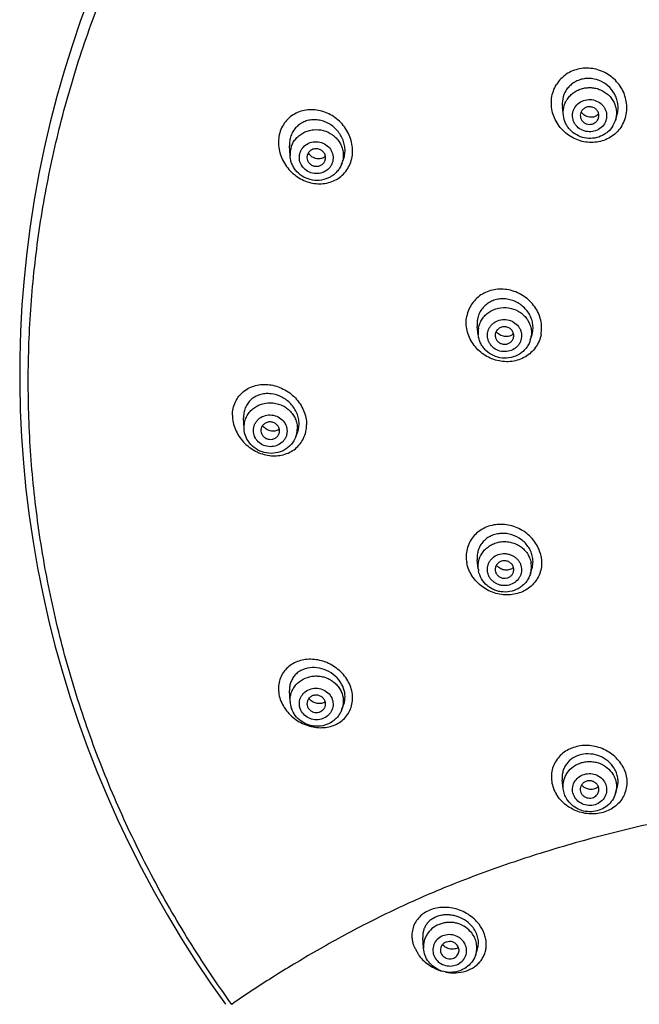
# Model space of a CAD drawing. Header units: millimetres. Extents: x 163 to 790, y -558 to 214.
# Tile 25 of 40: x 392 to 425, y 120 to 173. Entities that reach past the tile are written whole.
import ezdxf

# ---------------------------------------------------------------- set-up
doc = ezdxf.new("R2010")
doc.units = ezdxf.units.MM
doc.header["$LTSCALE"] = 23.1
doc.layers.get('0').update_dxf_attribs({"linetype": 'CONTINUOUS'})

msp = doc.modelspace()

# ---------------------------------------------------------------- linework, layer by layer
at = {"color": 7, "linetype": 'CONTINUOUS'}
for p, q in [((420.831, 167.68), (420.778, 168.105)), ((423.625, 167.418), (423.706, 167.669)), ((406.146, 165.525), (406.118, 166.049)), ((408.02, 165.251), (408.028, 165.27)), ((408.918, 165.068), (409.004, 165.284)), ((409.004, 165.284), (409.025, 165.342)), ((416.257, 155.888), (416.208, 156.345)), ((419.053, 155.599), (419.137, 155.857)), ((403.65, 151.486), (403.651, 151.429)), ((403.675, 150.866), (403.651, 151.429)), ((404.582, 150.751), (404.582, 150.733)), ((406.453, 150.407), (406.544, 150.644)), ((416.256, 143.319), (416.207, 143.796)), ((417.17, 143.238), (417.175, 143.202)), ((419.058, 143.039), (419.144, 143.316)), ((406.145, 136.183), (406.118, 136.766)), ((408.935, 135.765), (409.032, 136.035)), ((420.829, 131.491), (420.774, 131.973)), ((423.637, 131.251), (423.726, 131.557)), ((413.316, 122.918), (413.277, 123.497)), ((416.12, 122.575), (416.218, 122.881))]:
    msp.add_line(p, q, dxfattribs=at)
at = {"color": 9, "linetype": 'CONTINUOUS'}
for p, q in [((408.938, 165.124), (408.918, 165.068)), ((408.918, 165.068), (408.918, 165.068)), ((403.675, 150.866), (403.674, 150.918)), ((403.675, 150.866), (403.675, 150.866)), ((416.12, 122.575), (416.12, 122.575))]:
    msp.add_line(p, q, dxfattribs=at)
at = {"color": 7, "linetype": 'CONTINUOUS'}
msp.add_lwpolyline([(395.384, 174.128), (394.891, 172.786), (394.432, 171.434), (394.006, 170.071), (393.615, 168.7), (393.259, 167.321), (392.937, 165.935), (392.649, 164.541), (392.397, 163.142), (392.18, 161.737), (391.998, 160.328), (391.851, 158.916), (391.74, 157.5), (391.664, 156.083), (391.623, 154.664), (391.618, 153.244), (391.649, 151.825), (391.715, 150.408), (391.817, 148.991), (391.954, 147.578), (392.126, 146.168), (392.333, 144.762), (392.576, 143.362), (392.854, 141.966), (393.166, 140.578), (393.513, 139.197), (393.895, 137.823), (394.311, 136.459), (394.761, 135.104), (395.245, 133.759), (395.762, 132.426), (396.313, 131.104), (396.897, 129.795), (397.513, 128.499), (398.161, 127.217), (398.842, 125.95), (399.554, 124.699), (400.297, 123.463), (401.071, 122.244), (401.875, 121.043), (402.677, 119.906)], dxfattribs=at)
for centre, radius, start, end in [((422.283, 167.679), 0.457, 328.4628, 342.1369), ((422.336, 167.833), 1.354, 328.4577, 342.161), ((407.718, 166.043), 0.699, 211.8259, 214.783), ((407.72, 166.045), 0.702, 214.7813, 215.7964), ((407.6, 165.418), 0.453, 331.4928, 338.2834), ((407.604, 165.417), 0.448, 340.9505, 345.7018), ((417.614, 155.864), 0.447, 169.4389, 186.1014), ((417.72, 155.853), 0.446, 342.0719, 349.375), ((417.875, 156.265), 1.326, 342.086, 349.3921), ((405.024, 150.751), 0.443, 175.2172, 179.9979), ((405.028, 150.751), 0.446, 182.3746, 184.7686), ((405.267, 151.209), 0.496, 303.5508, 307.9781), ((417.582, 143.457), 1.333, 185.9396, 190.6139), ((417.798, 143.779), 0.526, 305.8358, 310.4052), ((417.802, 143.774), 0.52, 310.4112, 312.211), ((417.726, 143.272), 0.441, 342.6572, 10.6555), ((407.48, 136.247), 1.336, 182.7466, 199.0671), ((407.501, 136.069), 0.447, 182.7769, 199.0743), ((407.746, 136.574), 0.497, 298.355, 305.5576)]:
    msp.add_arc(centre, radius, start, end, dxfattribs=at)
at = {"color": 9, "linetype": 'CONTINUOUS'}
for centre, radius, start, end in [((407.427, 165.592), 1.283, 160.9428, 182.9959), ((407.723, 165.543), 1.286, 340.9501, 348.2558), ((407.728, 165.542), 1.28, 348.2616, 348.56), ((417.525, 156.025), 1.276, 169.3945, 186.1462), ((417.836, 155.993), 1.28, 342.0717, 349.3774), ((417.841, 155.992), 1.274, 349.3868, 353.0582), ((405.267, 150.864), 1.27, 348.9724, 359.9915), ((405.266, 150.865), 1.272, 338.8912, 348.9391), ((417.845, 143.416), 1.27, 355.9345, 10.624), ((417.847, 143.417), 1.268, 342.67, 352.2061), ((417.853, 143.416), 1.263, 352.2201, 355.9076)]:
    msp.add_arc(centre, radius, start, end, dxfattribs=at)
for points, knots in [([(403.012, 119.902), (402.21, 121.015), (400.686, 123.293), (398.646, 126.853), (396.866, 130.534), (395.356, 134.321), (394.121, 138.195), (393.168, 142.139), (392.501, 146.134), (392.123, 150.163), (392.037, 154.207), (392.241, 158.246), (392.736, 162.264), (393.52, 166.24), (394.587, 170.158), (395.934, 173.999), (397.555, 177.745), (400.074, 182.597), (403.873, 188.346), (409.368, 194.585), (415.708, 200.069), (422.775, 204.697), (430.44, 208.386), (438.562, 211.068), (446.993, 212.697), (452.72, 213.058), (455.583, 213.052)], [0, 0, 0, 0, 0.031051, 0.061986, 0.092817, 0.123552, 0.154206, 0.184794, 0.215331, 0.245835, 0.276324, 0.306817, 0.337332, 0.367886, 0.398497, 0.429181, 0.459952, 0.490822, 0.552867, 0.615414, 0.678485, 0.742066, 0.806103, 0.870515, 0.93519, 1, 1, 1, 1]), ([(423.968, 167.121), (424.037, 167.23), (424.148, 167.466), (424.238, 167.847), (424.251, 168.242), (424.184, 168.634), (424.042, 169.01), (423.832, 169.354), (423.561, 169.655), (423.239, 169.902), (422.88, 170.086), (422.494, 170.201), (422.097, 170.242), (421.703, 170.207), (421.326, 170.095), (420.983, 169.91), (420.685, 169.659), (420.527, 169.454), (420.461, 169.344)], [0, 0, 0, 0, 0.061218, 0.122827, 0.184948, 0.247634, 0.310861, 0.374507, 0.4384, 0.502333, 0.566096, 0.629501, 0.69241, 0.754752, 0.816539, 0.877883, 0.938962, 1, 1, 1, 1]), ([(423.968, 167.121), (423.902, 167.011), (423.743, 166.806), (423.446, 166.555), (423.102, 166.37), (422.725, 166.257), (422.331, 166.221), (421.933, 166.261), (421.547, 166.376), (421.188, 166.56), (420.867, 166.808), (420.596, 167.109), (420.386, 167.454), (420.244, 167.83), (420.178, 168.223), (420.19, 168.618), (420.28, 168.999), (420.392, 169.235), (420.461, 169.344)], [0, 0, 0, 0, 0.061013, 0.122109, 0.183492, 0.245318, 0.307689, 0.370601, 0.433984, 0.497707, 0.561594, 0.62545, 0.68908, 0.752316, 0.815031, 0.877181, 0.938802, 1, 1, 1, 1]), ([(421.013, 168.517), (421.057, 168.588), (421.158, 168.723), (421.345, 168.894), (421.563, 169.03), (421.803, 169.126), (422.058, 169.179), (422.319, 169.188), (422.578, 169.152), (422.907, 169.046), (423.273, 168.812), (423.531, 168.466), (423.649, 168.152), (423.691, 167.907), (423.686, 167.658), (423.65, 167.497), (423.625, 167.418)], [0, 0, 0, 0, 0.061607, 0.123808, 0.186633, 0.250029, 0.313871, 0.377979, 0.44214, 0.506134, 0.632378, 0.756237, 0.817571, 0.878503, 0.939236, 1, 1, 1, 1]), ([(420.831, 167.68), (420.813, 167.824), (420.826, 168.119), (420.937, 168.393), (421.013, 168.517)], [0, 0, 0, 0, 0.498958, 1, 1, 1, 1]), ([(421.446, 168.118), (421.506, 168.216), (421.671, 168.391), (421.999, 168.539), (422.362, 168.558), (422.708, 168.444), (422.939, 168.251), (423.067, 168.055), (423.131, 167.894), (423.161, 167.724), (423.155, 167.553), (423.113, 167.386), (423.064, 167.282), (423.034, 167.234)], [0, 0, 0, 0, 0.123736, 0.250093, 0.378118, 0.505924, 0.631746, 0.693956, 0.755559, 0.816718, 0.877666, 0.938673, 1, 1, 1, 1]), ([(409.407, 165.178), (409.495, 165.423), (409.551, 165.966), (409.326, 166.746), (408.915, 167.297), (408.494, 167.633), (408.143, 167.825), (407.769, 167.951), (407.385, 168.006), (407.003, 167.988), (406.636, 167.895), (406.3, 167.727), (406.008, 167.489), (405.773, 167.191), (405.664, 166.961), (405.623, 166.84)], [0, 0, 0, 0, 0.125031, 0.253819, 0.383812, 0.448551, 0.512538, 0.575573, 0.637572, 0.698588, 0.758821, 0.818615, 0.878434, 0.938752, 1, 1, 1, 1]), ([(423.034, 167.234), (422.974, 167.136), (422.809, 166.961), (422.481, 166.812), (422.117, 166.794), (421.772, 166.907), (421.54, 167.101), (421.412, 167.297), (421.348, 167.458), (421.319, 167.628), (421.325, 167.799), (421.366, 167.966), (421.416, 168.069), (421.446, 168.118)], [0, 0, 0, 0, 0.123736, 0.250093, 0.378118, 0.505924, 0.631746, 0.693956, 0.755559, 0.816718, 0.877666, 0.938673, 1, 1, 1, 1]), ([(405.623, 166.84), (405.536, 166.596), (405.479, 166.052), (405.666, 165.401), (405.947, 164.939), (406.216, 164.633), (406.53, 164.379), (406.88, 164.186), (407.254, 164.059), (407.64, 164.004), (408.023, 164.023), (408.392, 164.118), (408.73, 164.288), (409.022, 164.528), (409.258, 164.827), (409.367, 165.058), (409.407, 165.178)], [0, 0, 0, 0, 0.124906, 0.253582, 0.318718, 0.3837, 0.44821, 0.512006, 0.574932, 0.636928, 0.69805, 0.75847, 0.818476, 0.878465, 0.938844, 1, 1, 1, 1]), ([(406.214, 166.011), (406.242, 166.091), (406.314, 166.248), (406.467, 166.458), (406.659, 166.636), (406.884, 166.777), (407.133, 166.874), (407.485, 166.943), (407.941, 166.908), (408.355, 166.716), (408.626, 166.485), (408.792, 166.279), (408.916, 166.048), (408.992, 165.799), (409.017, 165.542), (409, 165.371), (408.983, 165.288)], [0, 0, 0, 0, 0.06095, 0.122331, 0.184299, 0.246923, 0.31018, 0.373959, 0.501807, 0.62917, 0.692409, 0.755013, 0.816962, 0.878327, 0.939267, 1, 1, 1, 1]), ([(406.69, 165.698), (406.708, 165.751), (406.756, 165.855), (406.893, 166.038), (407.133, 166.212), (407.481, 166.298), (407.838, 166.251), (408.153, 166.08), (408.342, 165.85), (408.429, 165.638), (408.461, 165.47), (408.458, 165.3), (408.432, 165.19), (408.414, 165.137)], [0, 0, 0, 0, 0.061142, 0.122741, 0.247269, 0.374326, 0.50256, 0.62997, 0.755008, 0.816824, 0.878111, 0.93908, 1, 1, 1, 1]), ([(408.414, 165.137), (408.395, 165.084), (408.347, 164.98), (408.21, 164.797), (407.97, 164.623), (407.622, 164.538), (407.265, 164.584), (406.95, 164.756), (406.761, 164.985), (406.674, 165.198), (406.642, 165.365), (406.646, 165.535), (406.671, 165.645), (406.69, 165.698)], [0, 0, 0, 0, 0.061142, 0.122741, 0.247269, 0.374326, 0.50256, 0.62997, 0.755008, 0.816824, 0.878111, 0.93908, 1, 1, 1, 1]), ([(419.632, 155.912), (419.657, 156.037), (419.677, 156.296), (419.626, 156.683), (419.499, 157.058), (419.302, 157.406), (419.041, 157.714), (418.728, 157.971), (418.375, 158.169), (417.995, 158.299), (417.601, 158.359), (417.208, 158.345), (416.829, 158.258), (416.48, 158.099), (416.174, 157.873), (415.923, 157.589), (415.739, 157.258), (415.666, 157.015), (415.643, 156.891)], [0, 0, 0, 0, 0.061394, 0.12368, 0.186846, 0.250783, 0.315276, 0.380019, 0.444686, 0.508963, 0.572589, 0.635387, 0.697299, 0.758394, 0.818871, 0.879052, 0.939303, 1, 1, 1, 1]), ([(416.271, 156.26), (416.287, 156.345), (416.337, 156.513), (416.461, 156.746), (416.631, 156.951), (416.839, 157.121), (417.078, 157.25), (417.427, 157.361), (417.893, 157.377), (418.335, 157.227), (418.634, 157.019), (418.824, 156.826), (418.971, 156.603), (419.071, 156.358), (419.12, 156.099), (419.116, 155.924), (419.106, 155.838)], [0, 0, 0, 0, 0.060776, 0.121925, 0.183652, 0.24607, 0.30919, 0.372921, 0.500917, 0.628657, 0.692104, 0.754884, 0.816954, 0.878376, 0.939312, 1, 1, 1, 1]), ([(419.632, 155.912), (419.61, 155.788), (419.537, 155.545), (419.352, 155.214), (419.101, 154.929), (418.795, 154.702), (418.445, 154.543), (418.066, 154.455), (417.673, 154.44), (417.279, 154.5), (416.899, 154.631), (416.546, 154.829), (416.233, 155.087), (415.889, 155.495), (415.613, 156.104), (415.594, 156.64), (415.643, 156.891)], [0, 0, 0, 0, 0.060746, 0.121099, 0.181418, 0.242043, 0.303276, 0.365298, 0.428169, 0.491836, 0.556133, 0.62082, 0.685598, 0.750151, 0.87686, 1, 1, 1, 1]), ([(416.763, 156.014), (416.774, 156.07), (416.807, 156.18), (416.889, 156.331), (417.001, 156.464), (417.184, 156.611), (417.465, 156.723), (417.829, 156.726), (418.169, 156.598), (418.392, 156.396), (418.511, 156.196), (418.567, 156.032), (418.589, 155.862), (418.58, 155.749), (418.569, 155.693)], [0, 0, 0, 0, 0.060888, 0.122161, 0.184032, 0.246611, 0.373231, 0.501483, 0.629309, 0.754884, 0.816897, 0.878281, 0.939227, 1, 1, 1, 1]), ([(418.569, 155.693), (418.559, 155.637), (418.526, 155.528), (418.444, 155.376), (418.332, 155.243), (418.149, 155.097), (417.867, 154.984), (417.504, 154.982), (417.164, 155.109), (416.941, 155.312), (416.822, 155.512), (416.766, 155.675), (416.744, 155.845), (416.753, 155.959), (416.763, 156.014)], [0, 0, 0, 0, 0.060888, 0.122161, 0.184032, 0.246611, 0.373231, 0.501483, 0.629309, 0.754884, 0.816897, 0.878281, 0.939227, 1, 1, 1, 1]), ([(403.052, 151.567), (403.051, 151.693), (403.078, 151.942), (403.197, 152.293), (403.389, 152.603), (403.643, 152.86), (403.949, 153.054), (404.292, 153.18), (404.661, 153.237), (405.042, 153.223), (405.423, 153.14), (405.791, 152.989), (406.134, 152.776), (406.438, 152.507), (406.692, 152.188), (406.943, 151.72), (407.033, 151.322), (407.031, 151.062)], [0, 0, 0, 0, 0.061692, 0.12175, 0.180653, 0.239027, 0.29758, 0.356922, 0.417491, 0.47952, 0.543035, 0.607884, 0.673743, 0.740166, 0.806605, 0.872495, 1, 1, 1, 1]), ([(403.674, 150.918), (403.674, 151.006), (403.692, 151.183), (403.774, 151.437), (403.908, 151.669), (404.088, 151.872), (404.306, 152.036), (404.639, 152.197), (405.108, 152.276), (405.574, 152.179), (405.905, 152.006), (406.124, 151.833), (406.303, 151.624), (406.437, 151.387), (406.519, 151.13), (406.538, 150.952), (406.538, 150.864)], [0, 0, 0, 0, 0.060613, 0.121292, 0.182331, 0.243965, 0.306332, 0.369457, 0.496961, 0.625343, 0.689435, 0.752956, 0.815757, 0.877797, 0.939149, 1, 1, 1, 1]), ([(403.052, 151.567), (403.05, 151.307), (403.17, 150.774), (403.617, 150.096), (404.162, 149.684), (404.653, 149.48), (405.033, 149.396), (405.415, 149.381), (405.785, 149.438), (406.131, 149.566), (406.438, 149.762), (406.694, 150.021), (406.885, 150.334), (407.006, 150.686), (407.032, 150.936), (407.031, 151.062)], [0, 0, 0, 0, 0.127523, 0.259299, 0.390782, 0.455449, 0.518849, 0.580877, 0.641582, 0.701194, 0.760109, 0.818864, 0.878082, 0.938313, 1, 1, 1, 1]), ([(404.174, 150.751), (404.174, 150.807), (404.185, 150.919), (404.237, 151.079), (404.322, 151.227), (404.474, 151.398), (404.728, 151.552), (405.081, 151.61), (405.434, 151.537), (405.734, 151.344), (405.905, 151.103), (405.974, 150.886), (405.986, 150.773), (405.986, 150.717)], [0, 0, 0, 0, 0.060721, 0.121506, 0.182654, 0.244397, 0.369514, 0.497244, 0.625853, 0.753125, 0.87758, 0.939041, 1, 1, 1, 1]), ([(405.986, 150.717), (405.986, 150.661), (405.974, 150.549), (405.922, 150.389), (405.838, 150.241), (405.686, 150.07), (405.432, 149.916), (405.079, 149.858), (404.726, 149.931), (404.425, 150.124), (404.255, 150.365), (404.185, 150.582), (404.174, 150.695), (404.174, 150.751)], [0, 0, 0, 0, 0.060721, 0.121506, 0.182654, 0.244397, 0.369514, 0.497244, 0.625853, 0.753125, 0.87758, 0.939041, 1, 1, 1, 1]), ([(419.632, 143.983), (419.587, 144.237), (419.376, 144.734), (418.816, 145.313), (418.202, 145.608), (417.678, 145.707), (417.284, 145.71), (416.903, 145.641), (416.549, 145.503), (416.235, 145.3), (415.973, 145.04), (415.774, 144.729), (415.648, 144.382), (415.599, 144.013), (415.619, 143.762), (415.643, 143.639)], [0, 0, 0, 0, 0.125801, 0.255645, 0.386428, 0.451315, 0.515222, 0.57795, 0.639454, 0.699873, 0.759521, 0.818851, 0.878395, 0.938643, 1, 1, 1, 1]), ([(416.256, 143.319), (416.248, 143.404), (416.247, 143.577), (416.299, 143.832), (416.402, 144.071), (416.552, 144.287), (416.743, 144.472), (416.969, 144.618), (417.22, 144.721), (417.488, 144.777), (417.763, 144.784), (418.034, 144.742), (418.294, 144.652), (418.531, 144.518), (418.737, 144.344), (418.905, 144.136), (419.028, 143.903), (419.078, 143.735), (419.093, 143.65)], [0, 0, 0, 0, 0.060489, 0.120977, 0.181757, 0.243075, 0.305093, 0.367868, 0.431348, 0.495381, 0.55974, 0.624154, 0.688347, 0.752068, 0.815134, 0.877451, 0.939032, 1, 1, 1, 1]), ([(419.632, 143.983), (419.656, 143.86), (419.677, 143.61), (419.627, 143.239), (419.501, 142.892), (419.302, 142.581), (419.04, 142.319), (418.725, 142.115), (418.37, 141.977), (417.989, 141.909), (417.595, 141.912), (417.072, 142.011), (416.459, 142.308), (415.899, 142.888), (415.689, 143.386), (415.643, 143.639)], [0, 0, 0, 0, 0.061329, 0.121609, 0.181235, 0.240667, 0.300412, 0.360895, 0.422415, 0.485112, 0.548952, 0.613755, 0.744404, 0.874222, 1, 1, 1, 1]), ([(416.763, 143.134), (416.753, 143.189), (416.744, 143.303), (416.766, 143.471), (416.822, 143.633), (416.941, 143.829), (417.165, 144.027), (417.448, 144.125), (417.687, 144.139), (417.866, 144.117), (418.037, 144.062), (418.195, 143.977), (418.332, 143.865), (418.444, 143.73), (418.526, 143.578), (418.559, 143.468), (418.569, 143.412)], [0, 0, 0, 0, 0.060684, 0.12125, 0.182016, 0.243259, 0.367267, 0.494195, 0.558635, 0.623182, 0.687544, 0.751451, 0.814701, 0.877185, 0.938908, 1, 1, 1, 1]), ([(418.569, 143.412), (418.58, 143.357), (418.589, 143.243), (418.567, 143.075), (418.511, 142.913), (418.392, 142.717), (418.168, 142.519), (417.885, 142.421), (417.646, 142.407), (417.467, 142.429), (417.295, 142.484), (417.138, 142.569), (417.001, 142.681), (416.889, 142.815), (416.807, 142.968), (416.774, 143.078), (416.763, 143.134)], [0, 0, 0, 0, 0.060684, 0.12125, 0.182016, 0.243259, 0.367267, 0.494195, 0.558635, 0.623182, 0.687544, 0.751451, 0.814701, 0.877185, 0.938908, 1, 1, 1, 1]), ([(409.407, 136.946), (409.366, 137.069), (409.254, 137.31), (409.02, 137.635), (408.729, 137.919), (408.394, 138.15), (408.029, 138.32), (407.647, 138.425), (407.263, 138.464), (406.889, 138.435), (406.537, 138.34), (406.22, 138.181), (405.948, 137.962), (405.734, 137.69), (405.587, 137.373), (405.516, 137.023), (405.523, 136.656), (405.581, 136.413), (405.623, 136.294)], [0, 0, 0, 0, 0.065105, 0.131832, 0.19945, 0.267199, 0.334343, 0.400243, 0.464447, 0.526705, 0.587011, 0.645615, 0.703033, 0.760011, 0.817443, 0.876207, 0.936941, 1, 1, 1, 1]), ([(406.145, 136.183), (406.142, 136.263), (406.149, 136.424), (406.207, 136.659), (406.309, 136.879), (406.5, 137.145), (406.831, 137.408), (407.237, 137.541), (407.577, 137.563), (407.833, 137.537), (408.082, 137.468), (408.314, 137.359), (408.522, 137.214), (408.701, 137.036), (408.843, 136.832), (408.912, 136.681), (408.938, 136.604)], [0, 0, 0, 0, 0.060277, 0.120548, 0.181091, 0.242145, 0.365871, 0.492505, 0.556816, 0.62133, 0.685785, 0.749923, 0.813526, 0.876438, 0.938586, 1, 1, 1, 1]), ([(405.623, 136.294), (405.665, 136.171), (405.777, 135.93), (406.01, 135.603), (406.3, 135.318), (406.633, 135.086), (406.997, 134.913), (407.377, 134.805), (407.761, 134.765), (408.135, 134.792), (408.487, 134.887), (408.806, 135.047), (409.079, 135.267), (409.295, 135.542), (409.442, 135.862), (409.514, 136.214), (409.507, 136.583), (409.449, 136.827), (409.407, 136.946)], [0, 0, 0, 0, 0.065013, 0.131681, 0.199194, 0.266748, 0.333608, 0.399189, 0.463108, 0.525181, 0.585454, 0.644193, 0.701901, 0.759266, 0.81709, 0.876152, 0.93701, 1, 1, 1, 1]), ([(406.69, 135.804), (406.671, 135.857), (406.646, 135.966), (406.642, 136.134), (406.674, 136.299), (406.739, 136.454), (406.836, 136.593), (407.002, 136.752), (407.268, 136.885), (407.625, 136.917), (407.971, 136.819), (408.255, 136.607), (408.377, 136.404), (408.414, 136.297)], [0, 0, 0, 0, 0.061047, 0.121666, 0.18218, 0.242927, 0.304205, 0.366227, 0.49216, 0.620626, 0.749478, 0.87636, 1, 1, 1, 1]), ([(408.938, 136.604), (408.985, 136.47), (409.033, 136.184), (408.983, 135.898), (408.935, 135.765)], [0, 0, 0, 0, 0.50153, 1, 1, 1, 1]), ([(408.414, 136.297), (408.432, 136.244), (408.457, 136.135), (408.461, 135.967), (408.43, 135.802), (408.364, 135.647), (408.268, 135.508), (408.102, 135.349), (407.836, 135.216), (407.479, 135.184), (407.132, 135.281), (406.848, 135.494), (406.727, 135.697), (406.69, 135.804)], [0, 0, 0, 0, 0.061047, 0.121666, 0.18218, 0.242927, 0.304205, 0.366227, 0.49216, 0.620626, 0.749478, 0.87636, 1, 1, 1, 1]), ([(423.968, 132.774), (423.833, 132.998), (423.461, 133.395), (422.741, 133.761), (422.07, 133.847), (421.553, 133.773), (421.192, 133.651), (420.87, 133.465), (420.597, 133.223), (420.385, 132.932), (420.243, 132.603), (420.177, 132.249), (420.191, 131.883), (420.283, 131.521), (420.393, 131.294), (420.461, 131.186)], [0, 0, 0, 0, 0.129482, 0.262006, 0.393034, 0.457045, 0.519533, 0.580488, 0.640123, 0.698866, 0.757307, 0.816114, 0.875906, 0.93712, 1, 1, 1, 1]), ([(420.829, 131.491), (420.82, 131.566), (420.817, 131.719), (420.854, 131.945), (420.931, 132.162), (421.085, 132.431), (421.368, 132.713), (421.732, 132.886), (422.047, 132.951), (422.291, 132.962), (422.534, 132.934), (422.845, 132.847), (423.198, 132.648), (423.413, 132.406), (423.495, 132.273)], [0, 0, 0, 0, 0.060296, 0.120572, 0.181074, 0.242022, 0.365383, 0.491532, 0.555636, 0.620042, 0.684521, 0.74884, 0.875744, 1, 1, 1, 1]), ([(423.968, 132.774), (424.035, 132.667), (424.146, 132.439), (424.237, 132.076), (424.251, 131.71), (424.185, 131.354), (424.043, 131.025), (423.83, 130.733), (423.558, 130.49), (423.235, 130.305), (422.874, 130.183), (422.357, 130.11), (421.687, 130.197), (420.968, 130.565), (420.596, 130.962), (420.461, 131.186)], [0, 0, 0, 0, 0.062854, 0.1241, 0.183986, 0.242919, 0.301489, 0.360328, 0.420006, 0.480945, 0.543365, 0.607276, 0.738112, 0.870553, 1, 1, 1, 1]), ([(455.583, 132.255), (453.093, 132.258), (448.123, 132.195), (441.925, 131.88), (437.003, 131.443), (433.351, 131.012), (429.747, 130.463), (426.206, 129.782), (422.748, 128.956), (419.397, 127.987), (416.695, 127.059), (414.613, 126.247), (413.108, 125.612), (411.652, 124.945), (409.806, 124.029), (408.044, 123.065), (406.366, 122.075), (404.827, 121.128), (403.718, 120.398), (403.012, 119.901)], [0, 0, 0, 0, 0.136014, 0.271529, 0.33895, 0.405961, 0.472387, 0.538083, 0.602914, 0.666561, 0.72861, 0.758913, 0.78867, 0.817838, 0.84637, 0.901277, 0.927514, 0.952814, 1, 1, 1, 1]), ([(421.446, 131.03), (421.387, 131.127), (421.307, 131.344), (421.331, 131.69), (421.496, 131.998), (421.773, 132.22), (422.119, 132.325), (422.481, 132.298), (422.809, 132.146), (422.973, 131.97), (423.034, 131.871)], [0, 0, 0, 0, 0.122093, 0.24282, 0.364738, 0.489654, 0.617566, 0.746766, 0.874844, 1, 1, 1, 1]), ([(423.034, 131.871), (423.093, 131.775), (423.173, 131.558), (423.148, 131.212), (422.984, 130.904), (422.706, 130.682), (422.361, 130.577), (421.998, 130.603), (421.671, 130.756), (421.506, 130.932), (421.446, 131.03)], [0, 0, 0, 0, 0.122093, 0.24282, 0.364738, 0.489654, 0.617566, 0.746766, 0.874844, 1, 1, 1, 1]), ([(423.495, 132.273), (423.541, 132.197), (423.619, 132.036), (423.684, 131.776), (423.693, 131.51), (423.662, 131.336), (423.637, 131.252)], [0, 0, 0, 0, 0.252642, 0.502743, 0.751416, 1, 1, 1, 1]), ([(416.301, 124.208), (416.141, 124.42), (415.729, 124.782), (415.105, 125.044), (414.581, 125.122), (414.197, 125.114), (413.834, 125.042), (413.502, 124.909), (413.214, 124.719), (412.979, 124.477), (412.807, 124.192), (412.723, 123.927), (412.694, 123.705), (412.691, 123.563), (412.7, 123.448), (412.711, 123.361), (412.726, 123.274), (412.74, 123.201), (412.756, 123.143), (412.772, 123.099), (412.792, 123.057), (412.821, 123.001), (412.857, 122.931), (412.917, 122.82), (412.993, 122.681), (413.053, 122.57), (413.084, 122.514)], [0, 0, 0, 0, 0.13557, 0.272574, 0.339605, 0.404622, 0.467283, 0.527532, 0.58563, 0.642157, 0.697977, 0.754142, 0.782739, 0.811813, 0.826582, 0.8415, 0.856528, 0.871695, 0.87938, 0.887193, 0.895178, 0.903231, 0.919307, 0.935424, 0.967709, 1, 1, 1, 1]), ([(415.905, 123.742), (415.813, 123.86), (415.589, 124.07), (415.242, 124.234), (414.943, 124.3), (414.712, 124.316), (414.482, 124.298), (414.187, 124.228), (413.848, 124.061), (413.581, 123.797), (413.433, 123.546), (413.355, 123.344), (413.314, 123.133), (413.311, 122.989), (413.316, 122.918)], [0, 0, 0, 0, 0.125319, 0.253071, 0.317621, 0.382205, 0.446595, 0.510581, 0.636321, 0.759142, 0.819793, 0.880003, 0.93999, 1, 1, 1, 1]), ([(414.479, 121.648), (414.666, 121.608), (415.041, 121.573), (415.584, 121.663), (415.985, 121.855), (416.248, 122.069), (416.412, 122.256), (416.543, 122.467), (416.635, 122.698), (416.687, 122.945), (416.695, 123.202), (416.66, 123.463), (416.557, 123.814), (416.417, 124.061), (416.301, 124.208)], [0, 0, 0, 0, 0.135552, 0.264383, 0.386544, 0.445849, 0.504359, 0.562563, 0.620996, 0.680198, 0.740666, 0.802777, 0.866731, 1, 1, 1, 1]), ([(415.458, 123.29), (415.388, 123.381), (415.207, 123.538), (414.869, 123.658), (414.51, 123.651), (414.182, 123.518), (413.933, 123.274), (413.806, 122.957), (413.821, 122.615), (413.923, 122.411), (413.992, 122.322)], [0, 0, 0, 0, 0.126435, 0.255533, 0.384927, 0.512093, 0.635729, 0.756581, 0.877116, 1, 1, 1, 1]), ([(416.12, 122.575), (416.151, 122.672), (416.189, 122.874), (416.17, 123.183), (416.077, 123.48), (415.968, 123.66), (415.905, 123.742)], [0, 0, 0, 0, 0.247487, 0.495459, 0.745837, 1, 1, 1, 1]), ([(413.992, 122.322), (414.062, 122.231), (414.243, 122.074), (414.581, 121.954), (414.94, 121.961), (415.268, 122.094), (415.517, 122.338), (415.644, 122.655), (415.629, 122.997), (415.527, 123.201), (415.458, 123.29)], [0, 0, 0, 0, 0.126435, 0.255533, 0.384927, 0.512093, 0.635729, 0.756581, 0.877116, 1, 1, 1, 1]), ([(413.084, 122.514), (413.159, 122.415), (413.331, 122.228), (413.732, 121.917), (414.085, 121.754), (414.329, 121.685)], [0, 0, 0, 0, 0.246785, 0.498274, 1, 1, 1, 1])]:
    msp.add_open_spline(points, degree=3, knots=knots, dxfattribs=at)
at = {"color": 7, "linetype": 'CONTINUOUS'}
for points, knots in [([(423.706, 167.669), (423.733, 167.754), (423.771, 167.93), (423.778, 168.202), (423.734, 168.472), (423.612, 168.819), (423.345, 169.206), (422.892, 169.537), (422.443, 169.671), (422.078, 169.68), (421.81, 169.639), (421.555, 169.549), (421.324, 169.413), (421.124, 169.235), (421.016, 169.093), (420.97, 169.018)], [0, 0, 0, 0, 0.061641, 0.123768, 0.186425, 0.249583, 0.37651, 0.503819, 0.630109, 0.692796, 0.754955, 0.816621, 0.877902, 0.93896, 1, 1, 1, 1]), ([(420.97, 169.018), (420.888, 168.884), (420.77, 168.584), (420.758, 168.263), (420.778, 168.105)], [0, 0, 0, 0, 0.49675, 1, 1, 1, 1]), ([(421.807, 167.922), (421.781, 167.878), (421.742, 167.783), (421.738, 167.68), (421.744, 167.63)], [0, 0, 0, 0, 0.501042, 1, 1, 1, 1]), ([(422.732, 167.761), (422.701, 167.73), (422.632, 167.673), (422.51, 167.615), (422.377, 167.587), (422.194, 167.589), (421.972, 167.668), (421.835, 167.8), (421.783, 167.876)], [0, 0, 0, 0, 0.122075, 0.244877, 0.368803, 0.49401, 0.746212, 1, 1, 1, 1]), ([(422.718, 167.539), (422.736, 167.593), (422.746, 167.681), (422.727, 167.795), (422.686, 167.904), (422.596, 168.025), (422.468, 168.106), (422.353, 168.143), (422.233, 168.16), (422.081, 168.142), (421.919, 168.06), (421.838, 167.971), (421.807, 167.922)], [0, 0, 0, 0, 0.121185, 0.182244, 0.243705, 0.367821, 0.494327, 0.558454, 0.622748, 0.750484, 0.876467, 1, 1, 1, 1]), ([(409.025, 165.342), (409.057, 165.434), (409.101, 165.626), (409.106, 165.924), (409.051, 166.22), (408.905, 166.598), (408.6, 167.011), (408.175, 167.295), (407.8, 167.421), (407.512, 167.462), (407.225, 167.448), (406.95, 167.377), (406.698, 167.251), (406.479, 167.072), (406.304, 166.848), (406.223, 166.675), (406.192, 166.585)], [0, 0, 0, 0, 0.062264, 0.1256, 0.189874, 0.2548, 0.384629, 0.512731, 0.575716, 0.637682, 0.69868, 0.758909, 0.818706, 0.878515, 0.938812, 1, 1, 1, 1]), ([(423.49, 167.125), (423.414, 167.001), (423.269, 166.832), (423.031, 166.661), (422.769, 166.526), (422.406, 166.436), (421.958, 166.461), (421.538, 166.616), (421.242, 166.844), (421.057, 167.072), (420.911, 167.324), (420.848, 167.537), (420.831, 167.68)], [0, 0, 0, 0, 0.124031, 0.186557, 0.249297, 0.374951, 0.500954, 0.626745, 0.751856, 0.814275, 0.876483, 1, 1, 1, 1]), ([(421.744, 167.63), (421.75, 167.581), (421.779, 167.483), (421.867, 167.358), (421.991, 167.264), (422.138, 167.21), (422.295, 167.202), (422.447, 167.239), (422.579, 167.319), (422.647, 167.397), (422.673, 167.44)], [0, 0, 0, 0, 0.121611, 0.245063, 0.370611, 0.497722, 0.625301, 0.752085, 0.877096, 1, 1, 1, 1]), ([(406.192, 166.585), (406.163, 166.5), (406.121, 166.322), (406.114, 166.14), (406.118, 166.049)], [0, 0, 0, 0, 0.495806, 1, 1, 1, 1]), ([(408.038, 165.306), (408.053, 165.364), (408.057, 165.458), (408.027, 165.575), (407.972, 165.687), (407.864, 165.804), (407.72, 165.875), (407.595, 165.899), (407.468, 165.9), (407.314, 165.858), (407.162, 165.745), (407.098, 165.637), (407.078, 165.58)], [0, 0, 0, 0, 0.121328, 0.182763, 0.244767, 0.370189, 0.497797, 0.562217, 0.626544, 0.75348, 0.877915, 1, 1, 1, 1]), ([(408.918, 165.068), (408.888, 164.994), (408.816, 164.851), (408.672, 164.66), (408.497, 164.495), (408.228, 164.318), (407.84, 164.186), (407.349, 164.186), (406.883, 164.343), (406.558, 164.593), (406.36, 164.847), (406.247, 165.059), (406.172, 165.287), (406.15, 165.445), (406.146, 165.525)], [0, 0, 0, 0, 0.061915, 0.123983, 0.186261, 0.248778, 0.374073, 0.500003, 0.625933, 0.751227, 0.813743, 0.876021, 0.938089, 1, 1, 1, 1]), ([(407.054, 165.41), (407.057, 165.358), (407.081, 165.254), (407.167, 165.118), (407.293, 165.015), (407.446, 164.956), (407.611, 164.945), (407.77, 164.986), (407.906, 165.072), (407.973, 165.157), (407.998, 165.202)], [0, 0, 0, 0, 0.121728, 0.245448, 0.371385, 0.498856, 0.626575, 0.753159, 0.877668, 1, 1, 1, 1]), ([(408.048, 165.476), (408.017, 165.45), (407.948, 165.403), (407.832, 165.36), (407.707, 165.343), (407.537, 165.357), (407.332, 165.439), (407.202, 165.562), (407.151, 165.634)], [0, 0, 0, 0, 0.120414, 0.241282, 0.363461, 0.48751, 0.740595, 1, 1, 1, 1]), ([(419.178, 156.021), (419.196, 156.114), (419.211, 156.305), (419.174, 156.593), (419.08, 156.871), (418.934, 157.129), (418.741, 157.357), (418.509, 157.548), (418.248, 157.694), (417.966, 157.791), (417.674, 157.835), (417.382, 157.825), (417.102, 157.76), (416.843, 157.642), (416.616, 157.474), (416.43, 157.263), (416.294, 157.018), (416.24, 156.838), (416.223, 156.746)], [0, 0, 0, 0, 0.061405, 0.123671, 0.186827, 0.250759, 0.315242, 0.379975, 0.444632, 0.508903, 0.572526, 0.635328, 0.697249, 0.758357, 0.818852, 0.879044, 0.939303, 1, 1, 1, 1]), ([(416.223, 156.746), (416.217, 156.713), (416.197, 156.581), (416.197, 156.445), (416.208, 156.345)], [0, 0, 0, 0, 0.248496, 1, 1, 1, 1]), ([(418.159, 155.771), (418.17, 155.831), (418.167, 155.959), (418.086, 156.133), (417.941, 156.264), (417.756, 156.334), (417.557, 156.332), (417.375, 156.259), (417.236, 156.125), (417.186, 156.007), (417.175, 155.946)], [0, 0, 0, 0, 0.121371, 0.244452, 0.370349, 0.498501, 0.627081, 0.754025, 0.878178, 1, 1, 1, 1]), ([(419.053, 155.599), (419.029, 155.524), (418.966, 155.376), (418.835, 155.175), (418.669, 155), (418.412, 154.806), (418.031, 154.649), (417.539, 154.62), (417.063, 154.749), (416.723, 154.98), (416.51, 155.223), (416.384, 155.428), (416.297, 155.652), (416.265, 155.809), (416.257, 155.888)], [0, 0, 0, 0, 0.061875, 0.123916, 0.186175, 0.248686, 0.374006, 0.500002, 0.625997, 0.751316, 0.813826, 0.876085, 0.938124, 1, 1, 1, 1]), ([(417.17, 155.817), (417.176, 155.763), (417.208, 155.656), (417.309, 155.521), (417.451, 155.426), (417.618, 155.381), (417.79, 155.391), (417.949, 155.455), (418.075, 155.566), (418.128, 155.665), (418.145, 155.716)], [0, 0, 0, 0, 0.121735, 0.245694, 0.372075, 0.499997, 0.627919, 0.7543, 0.87826, 1, 1, 1, 1]), ([(418.156, 155.95), (418.125, 155.921), (418.056, 155.868), (417.937, 155.816), (417.807, 155.792), (417.627, 155.798), (417.41, 155.875), (417.273, 156.002), (417.221, 156.076)], [0, 0, 0, 0, 0.120234, 0.241845, 0.365292, 0.49067, 0.744577, 1, 1, 1, 1]), ([(406.629, 151.109), (406.629, 151.206), (406.608, 151.402), (406.489, 151.783), (406.205, 152.21), (405.718, 152.575), (405.24, 152.727), (404.855, 152.741), (404.579, 152.698), (404.321, 152.602), (404.092, 152.456), (403.901, 152.263), (403.758, 152.03), (403.67, 151.767), (403.65, 151.58), (403.65, 151.486)], [0, 0, 0, 0, 0.063374, 0.128203, 0.260036, 0.391877, 0.519824, 0.581909, 0.642553, 0.701988, 0.760648, 0.819135, 0.878134, 0.938279, 1, 1, 1, 1]), ([(406.453, 150.407), (406.395, 150.259), (406.225, 149.979), (405.841, 149.675), (405.374, 149.516), (404.879, 149.516), (404.41, 149.675), (404.019, 149.976), (403.753, 150.388), (403.681, 150.707), (403.675, 150.866)], [0, 0, 0, 0, 0.123595, 0.248111, 0.373697, 0.500001, 0.626304, 0.751889, 0.876403, 1, 1, 1, 1]), ([(405.58, 150.732), (405.58, 150.792), (405.555, 150.915), (405.448, 151.07), (405.29, 151.178), (405.102, 151.223), (404.911, 151.199), (404.743, 151.11), (404.624, 150.966), (404.588, 150.847), (404.583, 150.788)], [0, 0, 0, 0, 0.121886, 0.246369, 0.373639, 0.502363, 0.630444, 0.756119, 0.878917, 1, 1, 1, 1]), ([(405.541, 150.796), (405.508, 150.775), (405.438, 150.739), (405.284, 150.7), (405.074, 150.713), (404.842, 150.82), (404.718, 150.944), (404.669, 151.015)], [0, 0, 0, 0, 0.117139, 0.236267, 0.48169, 0.738113, 1, 1, 1, 1]), ([(406.544, 150.644), (406.573, 150.717), (406.615, 150.871), (406.629, 151.029), (406.629, 151.109)], [0, 0, 0, 0, 0.494839, 1, 1, 1, 1]), ([(404.583, 150.714), (404.588, 150.661), (404.617, 150.554), (404.713, 150.418), (404.85, 150.319), (405.013, 150.268), (405.184, 150.27), (405.343, 150.326), (405.474, 150.429), (405.531, 150.523), (405.551, 150.573)], [0, 0, 0, 0, 0.121709, 0.245794, 0.372365, 0.500444, 0.628425, 0.754738, 0.878517, 1, 1, 1, 1]), ([(419.178, 143.942), (419.161, 144.033), (419.108, 144.214), (418.933, 144.551), (418.596, 144.909), (418.074, 145.175), (417.591, 145.239), (417.218, 145.187), (416.956, 145.098), (416.721, 144.963), (416.52, 144.786), (416.362, 144.572), (416.252, 144.329), (416.197, 144.066), (416.198, 143.885), (416.207, 143.796)], [0, 0, 0, 0, 0.062554, 0.126301, 0.255975, 0.386735, 0.515276, 0.578224, 0.63998, 0.700636, 0.760447, 0.819808, 0.879206, 0.939132, 1, 1, 1, 1]), ([(418.159, 143.354), (418.148, 143.413), (418.1, 143.53), (417.967, 143.664), (417.821, 143.73), (417.695, 143.749), (417.568, 143.746), (417.415, 143.7), (417.29, 143.601), (417.221, 143.501), (417.173, 143.39), (417.163, 143.297), (417.17, 143.238)], [0, 0, 0, 0, 0.122363, 0.247613, 0.375434, 0.440071, 0.504651, 0.632066, 0.756714, 0.818243, 0.879233, 1, 1, 1, 1]), ([(418.106, 143.352), (418.074, 143.33), (418.006, 143.291), (417.892, 143.255), (417.771, 143.242), (417.606, 143.255), (417.408, 143.33), (417.28, 143.444), (417.23, 143.51)], [0, 0, 0, 0, 0.118961, 0.240202, 0.363891, 0.489825, 0.744966, 1, 1, 1, 1]), ([(419.144, 143.316), (419.175, 143.415), (419.213, 143.625), (419.198, 143.837), (419.178, 143.942)], [0, 0, 0, 0, 0.49531, 1, 1, 1, 1]), ([(419.058, 143.039), (419.035, 142.965), (418.975, 142.821), (418.85, 142.623), (418.693, 142.449), (418.446, 142.254), (418.08, 142.091), (417.68, 142.053), (417.366, 142.098), (417.138, 142.168), (416.924, 142.274), (416.669, 142.458), (416.412, 142.762), (416.301, 143.059), (416.272, 143.211)], [0, 0, 0, 0, 0.061798, 0.123763, 0.185952, 0.248401, 0.373661, 0.49968, 0.562971, 0.626189, 0.689249, 0.752084, 0.876529, 1, 1, 1, 1]), ([(417.175, 143.202), (417.185, 143.15), (417.223, 143.048), (417.33, 142.923), (417.474, 142.838), (417.639, 142.801), (417.807, 142.817), (417.96, 142.883), (418.081, 142.994), (418.131, 143.09), (418.147, 143.141)], [0, 0, 0, 0, 0.121788, 0.246037, 0.372747, 0.500879, 0.628815, 0.755018, 0.878657, 1, 1, 1, 1]), ([(409.025, 136.876), (408.967, 137.046), (408.782, 137.37), (408.368, 137.74), (407.867, 137.969), (407.337, 138.035), (406.915, 137.947), (406.626, 137.794), (406.441, 137.643), (406.292, 137.459), (406.184, 137.246), (406.122, 137.012), (406.114, 136.848), (406.118, 136.766)], [0, 0, 0, 0, 0.131326, 0.266396, 0.40024, 0.528798, 0.65031, 0.708943, 0.76654, 0.823726, 0.88123, 0.939787, 1, 1, 1, 1]), ([(409.032, 136.035), (409.079, 136.166), (409.126, 136.453), (409.073, 136.738), (409.025, 136.876)], [0, 0, 0, 0, 0.487365, 1, 1, 1, 1]), ([(408.028, 136.194), (408.009, 136.248), (407.95, 136.351), (407.813, 136.464), (407.672, 136.516), (407.553, 136.528), (407.434, 136.521), (407.293, 136.474), (407.155, 136.365), (407.068, 136.216), (407.051, 136.103), (407.054, 136.047)], [0, 0, 0, 0, 0.123361, 0.249719, 0.378182, 0.442862, 0.507337, 0.634295, 0.758337, 0.879703, 1, 1, 1, 1]), ([(407.982, 136.137), (407.919, 136.103), (407.774, 136.061), (407.544, 136.08), (407.325, 136.175), (407.204, 136.284), (407.154, 136.347)], [0, 0, 0, 0, 0.232752, 0.479685, 0.738247, 1, 1, 1, 1]), ([(408.026, 135.902), (408.043, 135.948), (408.061, 136.048), (408.044, 136.147), (408.028, 136.194)], [0, 0, 0, 0, 0.49847, 1, 1, 1, 1]), ([(408.935, 135.765), (408.911, 135.697), (408.851, 135.565), (408.73, 135.384), (408.581, 135.224), (408.35, 135.043), (408.012, 134.888), (407.642, 134.84), (407.347, 134.868), (407.06, 134.938), (406.726, 135.105), (406.405, 135.412), (406.264, 135.673), (406.217, 135.81)], [0, 0, 0, 0, 0.06168, 0.123519, 0.185572, 0.247879, 0.372921, 0.498837, 0.562128, 0.625408, 0.75124, 0.876153, 1, 1, 1, 1]), ([(407.078, 135.923), (407.094, 135.876), (407.143, 135.786), (407.255, 135.679), (407.395, 135.61), (407.55, 135.583), (407.706, 135.603), (407.847, 135.666), (407.96, 135.768), (408.01, 135.856), (408.026, 135.902)], [0, 0, 0, 0, 0.122569, 0.247762, 0.375098, 0.50332, 0.630862, 0.756397, 0.879317, 1, 1, 1, 1]), ([(423.569, 132.591), (423.481, 132.734), (423.253, 132.994), (422.808, 133.261), (422.306, 133.385), (421.8, 133.355), (421.416, 133.202), (421.163, 133.013), (421.005, 132.842), (420.884, 132.647), (420.802, 132.432), (420.763, 132.205), (420.766, 132.05), (420.774, 131.973)], [0, 0, 0, 0, 0.129162, 0.261398, 0.393379, 0.521983, 0.645457, 0.705522, 0.764625, 0.823148, 0.881561, 0.940359, 1, 1, 1, 1]), ([(423.726, 131.557), (423.75, 131.64), (423.78, 131.815), (423.768, 132.082), (423.699, 132.346), (423.618, 132.512), (423.569, 132.591)], [0, 0, 0, 0, 0.242599, 0.489153, 0.741359, 1, 1, 1, 1]), ([(422.673, 131.685), (422.644, 131.732), (422.569, 131.816), (422.422, 131.899), (422.281, 131.927), (422.168, 131.922), (422.058, 131.899), (421.931, 131.838), (421.814, 131.721), (421.745, 131.573), (421.737, 131.465), (421.743, 131.412)], [0, 0, 0, 0, 0.12443, 0.25151, 0.38008, 0.444576, 0.50877, 0.635095, 0.758628, 0.879759, 1, 1, 1, 1]), ([(421.019, 130.938), (420.968, 131.022), (420.883, 131.201), (420.84, 131.393), (420.829, 131.491)], [0, 0, 0, 0, 0.500983, 1, 1, 1, 1]), ([(421.743, 131.412), (421.745, 131.396), (421.756, 131.331), (421.782, 131.269), (421.807, 131.227)], [0, 0, 0, 0, 0.248928, 1, 1, 1, 1]), ([(421.807, 131.227), (421.832, 131.187), (421.895, 131.113), (422.017, 131.033), (422.157, 130.989), (422.305, 130.985), (422.448, 131.021), (422.573, 131.095), (422.67, 131.199), (422.71, 131.285), (422.723, 131.329)], [0, 0, 0, 0, 0.123566, 0.249486, 0.377041, 0.504995, 0.631988, 0.756958, 0.879493, 1, 1, 1, 1]), ([(422.716, 131.592), (422.687, 131.566), (422.62, 131.521), (422.507, 131.475), (422.383, 131.452), (422.212, 131.455), (422.002, 131.519), (421.863, 131.63), (421.808, 131.695)], [0, 0, 0, 0, 0.117464, 0.237976, 0.361687, 0.48823, 0.745069, 1, 1, 1, 1]), ([(422.723, 131.329), (422.74, 131.388), (422.749, 131.514), (422.705, 131.633), (422.673, 131.685)], [0, 0, 0, 0, 0.497199, 1, 1, 1, 1]), ([(423.637, 131.252), (423.6, 131.122), (423.483, 130.871), (423.204, 130.565), (422.846, 130.351), (422.441, 130.245), (422.021, 130.255), (421.619, 130.379), (421.27, 130.609), (421.091, 130.822), (421.019, 130.938)], [0, 0, 0, 0, 0.123182, 0.24714, 0.372088, 0.497907, 0.62416, 0.750241, 0.875611, 1, 1, 1, 1]), ([(415.977, 124.032), (415.878, 124.161), (415.636, 124.392), (415.268, 124.586), (414.951, 124.678), (414.711, 124.714), (414.475, 124.717), (414.176, 124.678), (413.896, 124.575), (413.662, 124.412), (413.516, 124.266), (413.401, 124.097), (413.32, 123.909), (413.276, 123.706), (413.272, 123.567), (413.277, 123.497)], [0, 0, 0, 0, 0.135442, 0.273093, 0.341349, 0.408394, 0.473823, 0.537376, 0.658231, 0.716222, 0.772959, 0.829012, 0.885062, 0.941834, 1, 1, 1, 1]), ([(416.218, 122.881), (416.247, 122.972), (416.281, 123.166), (416.256, 123.466), (416.155, 123.764), (416.043, 123.946), (415.977, 124.032)], [0, 0, 0, 0, 0.234968, 0.478605, 0.733551, 1, 1, 1, 1]), ([(413.596, 122.186), (413.515, 122.291), (413.383, 122.524), (413.325, 122.787), (413.316, 122.918)], [0, 0, 0, 0, 0.501626, 1, 1, 1, 1]), ([(415.13, 123.081), (415.098, 123.122), (415.02, 123.195), (414.875, 123.264), (414.714, 123.287), (414.555, 123.262), (414.413, 123.192), (414.302, 123.082), (414.235, 122.945), (414.224, 122.843), (414.228, 122.794)], [0, 0, 0, 0, 0.125522, 0.253481, 0.382464, 0.510681, 0.636624, 0.759644, 0.880259, 1, 1, 1, 1]), ([(415.197, 122.962), (415.137, 122.921), (414.992, 122.863), (414.755, 122.862), (414.521, 122.941), (414.387, 123.045), (414.332, 123.106)], [0, 0, 0, 0, 0.229688, 0.477257, 0.738153, 1, 1, 1, 1]), ([(415.205, 122.674), (415.216, 122.708), (415.229, 122.778), (415.223, 122.886), (415.19, 122.99), (415.152, 123.052), (415.13, 123.081)], [0, 0, 0, 0, 0.247487, 0.495459, 0.74583, 1, 1, 1, 1]), ([(416.12, 122.575), (416.081, 122.454), (415.966, 122.221), (415.703, 121.934), (415.368, 121.729), (414.989, 121.62), (414.593, 121.613), (414.208, 121.709), (413.863, 121.899), (413.675, 122.083), (413.596, 122.186)], [0, 0, 0, 0, 0.122935, 0.246634, 0.371338, 0.496996, 0.623244, 0.749513, 0.875226, 1, 1, 1, 1]), ([(414.228, 122.794), (414.23, 122.75), (414.25, 122.662), (414.295, 122.583), (414.322, 122.548)], [0, 0, 0, 0, 0.495686, 1, 1, 1, 1]), ([(414.322, 122.548), (414.35, 122.512), (414.415, 122.448), (414.536, 122.381), (414.672, 122.347), (414.811, 122.349), (414.944, 122.386), (415.061, 122.456), (415.152, 122.554), (415.192, 122.633), (415.205, 122.674)], [0, 0, 0, 0, 0.124509, 0.251227, 0.379215, 0.507177, 0.633825, 0.758237, 0.880133, 1, 1, 1, 1])]:
    msp.add_open_spline(points, degree=3, knots=knots, dxfattribs=at)
for points in [[(407.078, 165.58), (407.059, 165.526), (407.051, 165.467), (407.054, 165.41)], [(405.551, 150.573), (405.57, 150.623), (405.58, 150.678), (405.58, 150.732)]]:
    msp.add_open_spline(points, degree=3, dxfattribs=at)

doc.saveas('drawing.dxf')
